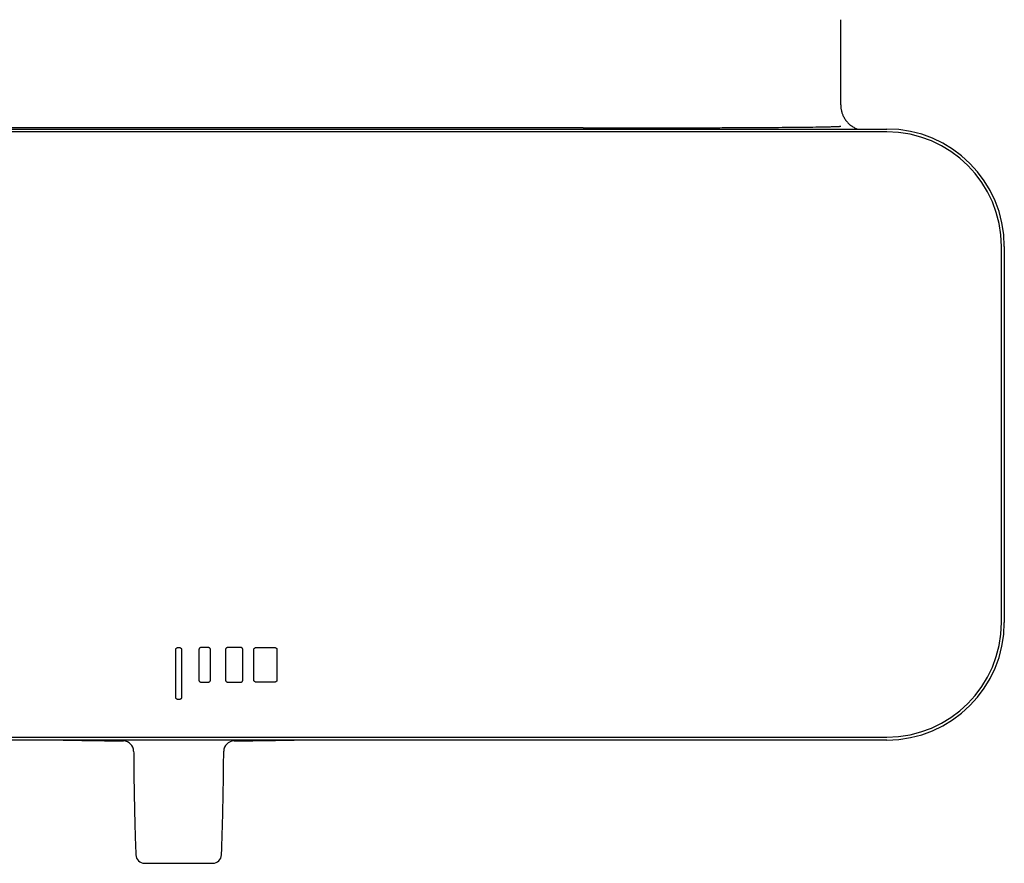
# Model space of a CAD drawing. Header units: millimetres. Extents: x 8 to 944, y 12 to 434.
# Tile 5 of 18: x 423 to 593, y 124 to 270. Entities that reach past the tile are written whole.
import ezdxf

# ---------------------------------------------------------------- set-up
doc = ezdxf.new("R2010")
doc.units = ezdxf.units.MM

msp = doc.modelspace()

# ---------------------------------------------------------------- linework, layer by layer
at = {"color": 7, "linetype": 'Continuous', "lineweight": 30}
for p, q in [((564.5, 255.3), (564.5, 270)), ((242.5, 251.1), (572.5, 251.1)), ((572.5, 250.6), (242.5, 250.6)), ((519.97, 251.3), (295.03, 251.3)), ((592.3, 165.8), (592.3, 230.8)), ((592.8, 230.8), (592.8, 165.8)), ((449.5, 152.9), (449.5, 161.1)), ((449.9, 161.5), (450.1, 161.5)), ((450.5, 161.1), (450.5, 152.9)), ((453.5, 161.1), (453.5, 155.9)), ((455.1, 161.5), (453.9, 161.5)), ((455.5, 155.9), (455.5, 161.1)), ((458.1, 161.1), (458.1, 155.9)), ((460.7, 161.5), (458.5, 161.5)), ((461.1, 155.9), (461.1, 161.1)), ((463, 155.9), (463, 161.1)), ((463.4, 161.5), (466.6, 161.5)), ((467, 161.1), (467, 155.9)), ((453.9, 155.5), (455.1, 155.5)), ((458.5, 155.5), (460.7, 155.5)), ((466.6, 155.5), (463.4, 155.5)), ((450.1, 152.5), (449.9, 152.5)), ((242.5, 146), (572.5, 146)), ((572.5, 145.5), (242.5, 145.5))]:
    msp.add_line(p, q, dxfattribs=at)
for centre, radius, start, end in [((572.5, 230.8), 20.3, 0, 90), ((572.5, 230.8), 19.8, 0, 90), ((572.5, 165.8), 19.8, 270, 0), ((572.5, 165.8), 20.3, 270, 0), ((450, 1145.3), 1000, 268.85407, 269.45152), ((440.41, 143.54), 1.8, 0.3585, 89.4372), ((459.59, 143.54), 1.8, 90.5558, 179.6403), ((450, 1145.3), 1000, 270.54849, 271.14593), ((444.09, 125.71), 1.5, 182.0608, 269.6938), ((455.91, 125.71), 1.5, 270.2823, 357.9417), ((450, 1145.3), 1021.1, 269.66775, 270.33222)]:
    msp.add_arc(centre, radius, start, end, dxfattribs=at)
msp.add_open_spline([(564.5, 255.3), (564.5, 255.21), (564.5, 255.04), (564.53, 254.79), (564.56, 254.54), (564.61, 254.29), (564.68, 254.04), (564.75, 253.8), (564.84, 253.56), (564.92, 253.41), (564.95, 253.33)], degree=3, dxfattribs=at)
for points, knots in [([(564.95, 253.33), (565.05, 253.14), (565.25, 252.77), (565.64, 252.28), (566.09, 251.84), (566.61, 251.47), (567.05, 251.22), (567.33, 251.12), (567.41, 251.1)], [0, 0, 0, 0, 0.1845448, 0.3690896, 0.5536345, 0.7381793, 0.9227241, 1, 1, 1, 1]), ([(519.97, 251.3), (520.17, 251.3), (521.17, 251.3), (525.37, 251.3), (531.14, 251.3), (537.86, 251.31), (542.56, 251.33), (546.68, 251.35), (550.61, 251.37), (554.42, 251.39), (557.76, 251.43), (559.99, 251.45), (561.49, 251.48), (562.49, 251.5), (563.15, 251.52), (563.6, 251.53), (563.9, 251.54), (564.1, 251.55), (564.24, 251.56), (564.32, 251.57), (564.38, 251.57), (564.42, 251.58), (564.45, 251.58), (564.47, 251.58), (564.48, 251.58), (564.49, 251.59), (564.5, 251.59), (564.5, 251.59), (564.5, 251.59), (564.5, 251.59), (564.5, 251.59), (564.5, 251.59), (564.5, 251.6), (564.5, 251.6)], [0, 0, 0, 0, 0.013472, 0.06736, 0.282912, 0.401569, 0.520227, 0.59961, 0.678993, 0.78521, 0.856271, 0.903814, 0.935622, 0.956904, 0.971143, 0.980671, 0.987047, 0.991315, 0.994171, 0.996084, 0.997366, 0.998225, 0.998802, 0.999189, 0.99945, 0.999627, 0.999747, 0.999829, 0.999904, 0.999946, 0.999973, 0.999993, 1, 1, 1, 1]), ([(449.5, 161.1), (449.5, 161.12), (449.5, 161.17), (449.52, 161.24), (449.55, 161.3), (449.59, 161.36), (449.64, 161.4), (449.7, 161.44), (449.76, 161.47), (449.83, 161.49), (449.88, 161.49), (449.9, 161.5)], [0, 0, 0, 0, 0.115925, 0.228604, 0.339366, 0.449152, 0.558653, 0.66652, 0.77537, 0.886107, 1, 1, 1, 1]), ([(450.1, 161.5), (450.12, 161.49), (450.17, 161.49), (450.24, 161.47), (450.3, 161.44), (450.36, 161.4), (450.41, 161.35), (450.45, 161.3), (450.48, 161.23), (450.5, 161.17), (450.5, 161.12), (450.5, 161.1)], [0, 0, 0, 0, 0.1159247, 0.2286042, 0.3393664, 0.4491516, 0.5586531, 0.6665198, 0.7753697, 0.8861067, 1, 1, 1, 1]), ([(453.9, 161.5), (453.88, 161.49), (453.83, 161.49), (453.76, 161.47), (453.7, 161.44), (453.64, 161.4), (453.59, 161.35), (453.55, 161.3), (453.52, 161.23), (453.5, 161.17), (453.5, 161.12), (453.5, 161.1)], [0, 0, 0, 0, 0.115925, 0.228604, 0.339366, 0.449152, 0.558653, 0.66652, 0.77537, 0.886107, 1, 1, 1, 1]), ([(455.5, 161.1), (455.5, 161.12), (455.5, 161.17), (455.48, 161.24), (455.45, 161.3), (455.41, 161.36), (455.36, 161.4), (455.3, 161.44), (455.24, 161.47), (455.17, 161.49), (455.12, 161.49), (455.1, 161.5)], [0, 0, 0, 0, 0.1159247, 0.2286042, 0.3393664, 0.4491516, 0.5586531, 0.6665198, 0.7753697, 0.8861067, 1, 1, 1, 1]), ([(458.5, 161.5), (458.48, 161.49), (458.43, 161.49), (458.36, 161.47), (458.3, 161.44), (458.24, 161.4), (458.19, 161.35), (458.15, 161.3), (458.12, 161.23), (458.1, 161.17), (458.1, 161.12), (458.1, 161.1)], [0, 0, 0, 0, 0.115925, 0.228604, 0.339366, 0.449152, 0.558653, 0.66652, 0.77537, 0.886107, 1, 1, 1, 1]), ([(461.1, 161.1), (461.1, 161.12), (461.1, 161.17), (461.08, 161.24), (461.05, 161.3), (461.01, 161.36), (460.96, 161.4), (460.9, 161.44), (460.84, 161.47), (460.77, 161.49), (460.72, 161.49), (460.7, 161.5)], [0, 0, 0, 0, 0.115925, 0.228604, 0.339366, 0.449152, 0.558653, 0.66652, 0.77537, 0.886107, 1, 1, 1, 1]), ([(463, 161.1), (463, 161.12), (463, 161.17), (463.02, 161.24), (463.05, 161.3), (463.09, 161.36), (463.14, 161.4), (463.2, 161.44), (463.26, 161.47), (463.33, 161.49), (463.38, 161.49), (463.4, 161.5)], [0, 0, 0, 0, 0.115925, 0.228604, 0.339366, 0.449152, 0.558653, 0.66652, 0.77537, 0.886107, 1, 1, 1, 1]), ([(466.6, 161.5), (466.62, 161.49), (466.67, 161.49), (466.74, 161.47), (466.8, 161.44), (466.86, 161.4), (466.91, 161.35), (466.95, 161.3), (466.98, 161.23), (467, 161.17), (467, 161.12), (467, 161.1)], [0, 0, 0, 0, 0.115925, 0.228604, 0.339366, 0.449152, 0.558653, 0.66652, 0.77537, 0.886107, 1, 1, 1, 1]), ([(453.5, 155.9), (453.5, 155.87), (453.5, 155.82), (453.52, 155.75), (453.55, 155.69), (453.59, 155.63), (453.64, 155.59), (453.7, 155.55), (453.76, 155.52), (453.83, 155.5), (453.88, 155.5), (453.9, 155.5)], [0, 0, 0, 0, 0.115925, 0.228604, 0.339366, 0.449152, 0.558653, 0.66652, 0.77537, 0.886107, 1, 1, 1, 1]), ([(455.1, 155.5), (455.12, 155.5), (455.17, 155.5), (455.24, 155.52), (455.3, 155.55), (455.36, 155.59), (455.41, 155.64), (455.45, 155.69), (455.48, 155.76), (455.5, 155.82), (455.5, 155.87), (455.5, 155.9)], [0, 0, 0, 0, 0.115925, 0.228604, 0.339366, 0.449152, 0.558653, 0.66652, 0.77537, 0.886107, 1, 1, 1, 1]), ([(458.1, 155.9), (458.1, 155.87), (458.1, 155.82), (458.12, 155.75), (458.15, 155.69), (458.19, 155.63), (458.24, 155.59), (458.3, 155.55), (458.36, 155.52), (458.43, 155.5), (458.48, 155.5), (458.5, 155.5)], [0, 0, 0, 0, 0.115925, 0.228604, 0.339366, 0.449152, 0.558653, 0.66652, 0.77537, 0.886107, 1, 1, 1, 1]), ([(460.7, 155.5), (460.72, 155.5), (460.77, 155.5), (460.84, 155.52), (460.9, 155.55), (460.96, 155.59), (461.01, 155.64), (461.05, 155.69), (461.08, 155.76), (461.1, 155.82), (461.1, 155.87), (461.1, 155.9)], [0, 0, 0, 0, 0.115925, 0.228604, 0.339366, 0.449152, 0.558653, 0.66652, 0.77537, 0.886107, 1, 1, 1, 1]), ([(463.4, 155.5), (463.38, 155.5), (463.33, 155.5), (463.26, 155.52), (463.2, 155.55), (463.14, 155.59), (463.09, 155.64), (463.05, 155.69), (463.02, 155.76), (463, 155.82), (463, 155.87), (463, 155.9)], [0, 0, 0, 0, 0.115925, 0.228604, 0.339366, 0.449152, 0.558653, 0.66652, 0.77537, 0.886107, 1, 1, 1, 1]), ([(467, 155.9), (467, 155.87), (467, 155.82), (466.98, 155.75), (466.95, 155.69), (466.91, 155.63), (466.86, 155.59), (466.8, 155.55), (466.74, 155.52), (466.67, 155.5), (466.62, 155.5), (466.6, 155.5)], [0, 0, 0, 0, 0.115925, 0.228604, 0.339366, 0.449152, 0.558653, 0.66652, 0.77537, 0.886107, 1, 1, 1, 1]), ([(449.9, 152.5), (449.88, 152.5), (449.83, 152.5), (449.76, 152.52), (449.7, 152.55), (449.64, 152.59), (449.59, 152.64), (449.55, 152.69), (449.52, 152.76), (449.5, 152.82), (449.5, 152.87), (449.5, 152.9)], [0, 0, 0, 0, 0.115925, 0.228604, 0.339366, 0.449152, 0.558653, 0.66652, 0.77537, 0.886107, 1, 1, 1, 1]), ([(450.5, 152.9), (450.5, 152.87), (450.5, 152.82), (450.48, 152.75), (450.45, 152.69), (450.41, 152.63), (450.36, 152.59), (450.3, 152.55), (450.24, 152.52), (450.17, 152.5), (450.12, 152.5), (450.1, 152.5)], [0, 0, 0, 0, 0.115925, 0.228604, 0.339366, 0.449152, 0.558653, 0.66652, 0.77537, 0.886107, 1, 1, 1, 1]), ([(442.21, 143.55), (442.22, 142.62), (442.23, 140.68), (442.27, 137.72), (442.33, 134.67), (442.4, 131.63), (442.48, 128.62), (442.55, 126.63), (442.59, 125.66)], [0, 0, 0, 0, 0.155713, 0.325888, 0.496072, 0.666261, 0.83645, 1, 1, 1, 1]), ([(457.41, 125.66), (457.45, 126.63), (457.52, 128.62), (457.6, 131.63), (457.67, 134.67), (457.73, 137.72), (457.77, 140.68), (457.78, 142.62), (457.79, 143.55)], [0, 0, 0, 0, 0.163547, 0.333737, 0.503926, 0.674111, 0.844287, 1, 1, 1, 1])]:
    msp.add_open_spline(points, degree=3, knots=knots, dxfattribs=at)

doc.saveas('drawing.dxf')
